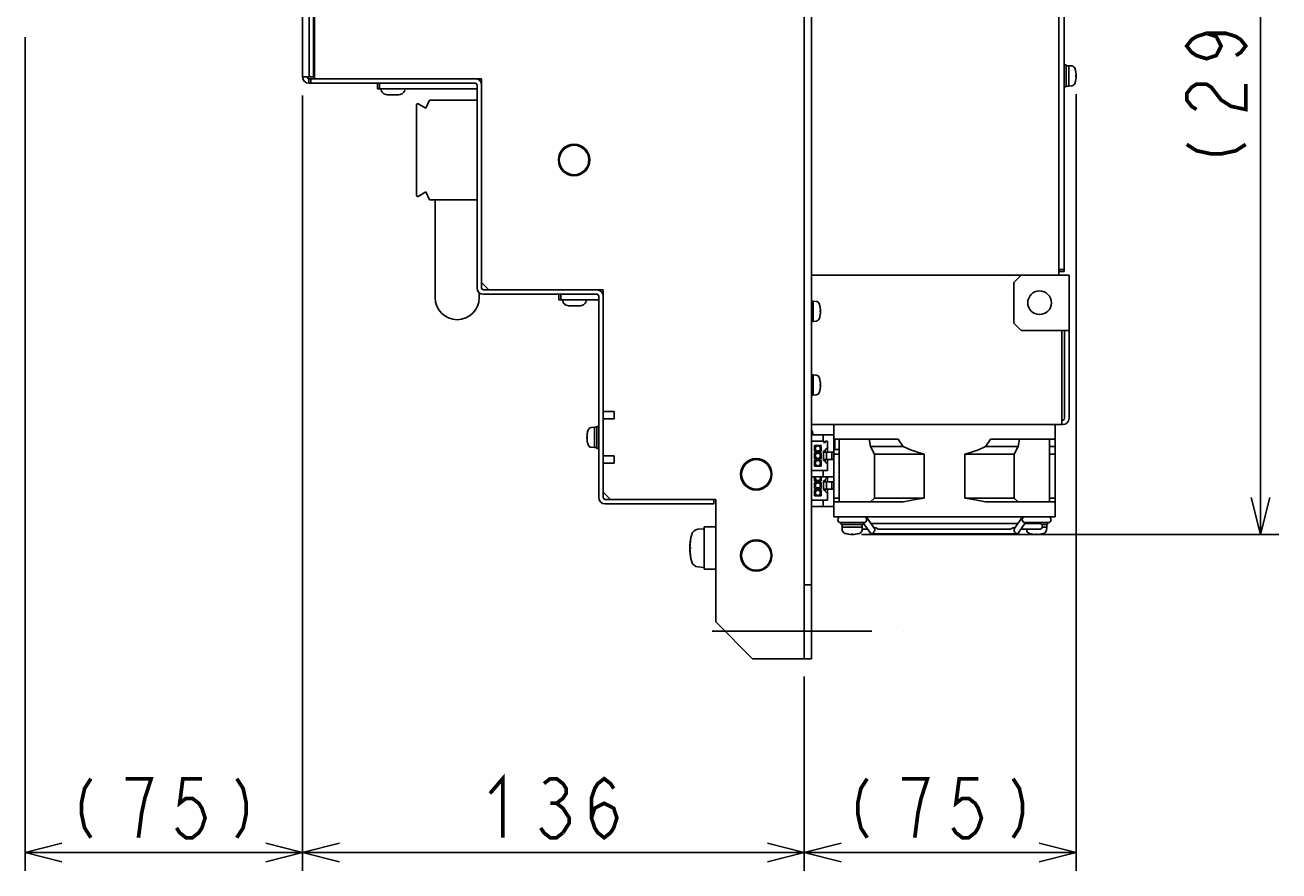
# Model space of a CAD drawing. Extents: x 147 to 2026, y 157 to 1386.
# Tile 26 of 30: x 1539 to 1879, y 588 to 818. Entities that reach past the tile are written whole.
import ezdxf

# ---------------------------------------------------------------- set-up
doc = ezdxf.new("R2010")
doc.units = 0
doc.header["$LTSCALE"] = 115.5
doc.linetypes.add('CENTER', pattern=[0.6, 0.375, -0.075, 0.075, -0.075])
doc.layers.get('0').update_dxf_attribs({"linetype": 'CONTINUOUS'})
for name, color, linetype in [('ALL_AXIS', 7, 'CONTINUOUS'), ('ALL_CURVE', 7, 'CONTINUOUS'), ('ALL_DIM', 7, 'CONTINUOUS'), ('ALL_FEATURES', 7, 'CONTINUOUS')]:
    doc.layers.add(name, color=color, linetype=linetype)
doc.dimstyles.get("Standard").update_dxf_attribs({"dimtxt": 2.5, "dimasz": 2.5, "dimexe": 1.25, "dimexo": 0.625, "dimtad": 1, "dimcen": 2.5, "dimazin": 3, "dimtfac": 1, "dimtmove": 0, "dimatfit": 3})

# ---------------------------------------------------------------- blocks, each defined once
blk = doc.blocks.new('_OPEN')
at = {"color": 0, "linetype": 'BYBLOCK'}
for p, q in [((0, 0), (-1, 0.25)), ((-1, -0.25), (0, 0)), ((-1, 0), (0, 0))]:
    blk.add_line(p, q, dxfattribs=at)
blk = doc.blocks.new('*D4')
at = {"layer": 'ALL_DIM', "color": 2, "linetype": 'CONTINUOUS'}
for p, q in [((1538.75, 814.5), (1538.75, 588.5)), ((1614, 798.7), (1614, 588.5)), ((1538.75, 593.5), (1576.375, 593.5)), ((1614, 593.5), (1576.375, 593.5))]:
    blk.add_line(p, q, dxfattribs=at)
at = {"layer": 'ALL_DIM', "color": 2, "linetype": 'CONTINUOUS', "xscale": 10, "yscale": 10, "zscale": 10, "rotation": 180}
blk.add_blockref('_OPEN', (1538.75, 593.5), dxfattribs=at)
at = {"layer": 'ALL_DIM', "color": 2, "linetype": 'CONTINUOUS', "xscale": 10, "yscale": 10, "zscale": 10}
blk.add_blockref('_OPEN', (1614, 593.5), dxfattribs=at)
blk = doc.blocks.new('*D6')
at = {"layer": 'ALL_DIM', "color": 2, "linetype": 'CONTINUOUS'}
for p, q in [((1823.7, 799), (1823.7, 588.5)), ((1750, 641.16), (1750, 588.5)), ((1750, 593.5), (1786.85, 593.5)), ((1823.7, 593.5), (1786.85, 593.5))]:
    blk.add_line(p, q, dxfattribs=at)
at = {"layer": 'ALL_DIM', "color": 2, "linetype": 'CONTINUOUS', "xscale": 10, "yscale": 10, "zscale": 10, "rotation": 180}
blk.add_blockref('_OPEN', (1750, 593.5), dxfattribs=at)
at = {"layer": 'ALL_DIM', "color": 2, "linetype": 'CONTINUOUS', "xscale": 10, "yscale": 10, "zscale": 10}
blk.add_blockref('_OPEN', (1823.7, 593.5), dxfattribs=at)
blk = doc.blocks.new('*D7')
at = {"layer": 'ALL_DIM', "color": 2, "linetype": 'CONTINUOUS'}
for p, q in [((1614, 798.7), (1614, 588.5)), ((1750, 641), (1750, 588.5)), ((1614, 593.5), (1682, 593.5)), ((1750, 593.5), (1682, 593.5))]:
    blk.add_line(p, q, dxfattribs=at)
at = {"layer": 'ALL_DIM', "color": 2, "linetype": 'CONTINUOUS', "xscale": 10, "yscale": 10, "zscale": 10, "rotation": 180}
blk.add_blockref('_OPEN', (1614, 593.5), dxfattribs=at)
at = {"layer": 'ALL_DIM', "color": 2, "linetype": 'CONTINUOUS', "xscale": 10, "yscale": 10, "zscale": 10}
blk.add_blockref('_OPEN', (1750, 593.5), dxfattribs=at)
blk = doc.blocks.new('*D19')
at = {"layer": 'ALL_DIM', "color": 2, "linetype": 'CONTINUOUS'}
for p, q in [((1823.5, 972), (1878.7, 972)), ((1873.7, 972), (1873.7, 825.85)), ((1873.7, 679.7), (1873.7, 825.85)), ((1765.52, 679.7), (1878.7, 679.7))]:
    blk.add_line(p, q, dxfattribs=at)
at = {"layer": 'ALL_DIM', "color": 2, "linetype": 'CONTINUOUS', "xscale": 10, "yscale": 10, "zscale": 10}
for p, rotation in [((1873.7, 972), 90), ((1873.7, 679.7), 270)]:
    blk.add_blockref('_OPEN', p, dxfattribs=dict(at, rotation=rotation))

msp = doc.modelspace()

# ---------------------------------------------------------------- linework, layer by layer
at = {"layer": 'ALL_AXIS', "color": 7, "linetype": 'CONTINUOUS'}
for p, q in [((1821, 807), (1820.5, 807)), ((1821, 801.003), (1821, 806.997)), ((1821.7, 806.75), (1821, 806.75)), ((1822.547, 806.676), (1821.7, 806.75)), ((1821.7, 801.25), (1821.7, 806.75)), ((1821, 801), (1820.5, 801)), ((1821.7, 801.25), (1821, 801.25)), ((1822.547, 801.324), (1821.7, 801.25)), ((1752.4, 742.95), (1752, 742.95)), ((1753.247, 742.876), (1752.4, 742.95)), ((1752.4, 737.45), (1752.4, 742.95)), ((1752.4, 737.45), (1752, 737.45)), ((1753.247, 737.524), (1752.4, 737.45)), ((1752.4, 722.95), (1752, 722.95)), ((1753.247, 722.876), (1752.4, 722.95)), ((1752.4, 717.45), (1752.4, 722.95)), ((1752.4, 717.45), (1752, 717.45)), ((1753.247, 717.524), (1752.4, 717.45)), ((1693.1, 708.75), (1692.253, 708.676)), ((1693.1, 708.75), (1693.8, 708.75)), ((1693.1, 708.75), (1693.1, 703.25)), ((1693.8, 709), (1694.3, 709)), ((1693.8, 708.997), (1693.8, 703.003)), ((1758, 684.5), (1758, 709.5)), ((1818, 684.5), (1818, 709.5)), ((1752.3, 707), (1752.3, 706.7)), ((1775.5, 705.5), (1758, 705.5)), ((1758.3, 705.5), (1758.3, 702.7)), ((1818, 705.5), (1800.5, 705.5)), ((1693.1, 703.25), (1692.253, 703.324)), ((1693.1, 703.25), (1693.8, 703.25)), ((1693.8, 703), (1694.3, 703)), ((1759.5, 702.7), (1758.3, 702.7)), ((1782.5, 689.5), (1782.5, 701.5)), ((1793.5, 689.5), (1793.5, 701.5)), ((1776.864, 688.5), (1758, 688.5)), ((1799.136, 688.5), (1818, 688.5)), ((1818, 684.5), (1758, 684.5)), ((1722.9, 681.25), (1721.167, 681.098)), ((1722.9, 681.75), (1726, 681.75)), ((1722.9, 681.748), (1722.9, 670.252)), ((1759.9, 682.9), (1766.1, 682.9)), ((1760, 682.4), (1760, 682.9)), ((1760.001, 682.4), (1765.999, 682.4)), ((1760.25, 681.7), (1760.25, 682.4)), ((1760.25, 681.7), (1765.75, 681.7)), ((1760.25, 681.7), (1760.324, 680.853)), ((1765.75, 681.7), (1765.676, 680.853)), ((1765.698, 681.1), (1767.243, 681.1)), ((1765.75, 681.7), (1765.75, 682.4)), ((1766, 682.4), (1766, 682.9)), ((1766, 682.7), (1766.112, 682.7)), ((1768.072, 682.7), (1807.928, 682.7)), ((1768.92, 681.5), (1769.267, 681.5)), ((1770.251, 681.1), (1805.747, 681.1)), ((1807.08, 681.5), (1806.733, 681.5)), ((1808.757, 681.1), (1813.8, 681.1)), ((1809.888, 682.7), (1813.8, 682.7)), ((1809.9, 682.9), (1816.094, 682.9)), ((1810, 682.7), (1810, 682.858)), ((1810.302, 681.1), (1810.324, 680.853)), ((1814.421, 682.4), (1815.999, 682.4)), ((1814.565, 681.7), (1815.75, 681.7)), ((1815.75, 681.7), (1815.676, 680.853)), ((1815.75, 681.7), (1815.75, 682.4)), ((1816, 682.4), (1816, 682.9)), ((1722.9, 670.75), (1721.167, 670.902)), ((1722.9, 670.25), (1726, 670.25))]:
    msp.add_line(p, q, dxfattribs=at)
at = {"layer": 'ALL_AXIS', "color": 7, "linetype": 'CENTER'}
msp.add_line((1725, 653.5), (1777, 653.5), dxfattribs=at)
at = {"layer": 'ALL_AXIS', "color": 7, "linetype": 'CONTINUOUS'}
for points in [[(1776.864, 703.5), (1776.409, 704.145), (1775.954, 704.812), (1775.5, 705.5)], [(1799.136, 703.5), (1799.591, 704.145), (1800.046, 704.812), (1800.5, 705.5)], [(1776.864, 703.5), (1778.8, 702.672), (1780.673, 702.009), (1782.5, 701.5)], [(1793.5, 701.5), (1795.33, 702.01), (1797.203, 702.673), (1799.136, 703.5)], [(1776.864, 688.5), (1778.755, 688.905), (1780.632, 689.239), (1782.5, 689.5)], [(1793.5, 689.5), (1795.37, 689.239), (1797.246, 688.905), (1799.136, 688.5)], [(1769.267, 681.5), (1769.454, 681.463), (1769.651, 681.366), (1769.849, 681.246), (1770.045, 681.145), (1770.23, 681.101), (1770.254, 681.1)], [(1805.747, 681.1), (1805.94, 681.139), (1806.142, 681.24), (1806.341, 681.361), (1806.541, 681.461), (1806.733, 681.5)]]:
    msp.add_lwpolyline(points, dxfattribs=at)
for centre, radius in [((1687.6, 781.2), 4), ((1813.8, 742.5), 3.2), ((1753.7, 703), 0.7), ((1753.7, 701), 0.7), ((1737, 696), 4), ((1753.7, 699), 0.7), ((1753.7, 693), 0.7), ((1753.7, 691), 0.7), ((1737, 674), 4)]:
    msp.add_circle(centre, radius, dxfattribs=at)
for centre, radius, start, end in [((1822.46, 805.68), 1, 16.25703, 85), ((1816.7, 804), 7, 343.74297, 16.25703), ((1822.46, 802.32), 1, 275, 343.74297), ((1753.16, 741.88), 1, 16.25703, 85), ((1747.4, 740.2), 7, 343.74297, 16.25703), ((1753.16, 738.52), 1, 275, 343.74297), ((1753.16, 721.88), 1, 16.25703, 85), ((1747.4, 720.2), 7, 343.74297, 16.25703), ((1753.16, 718.52), 1, 275, 343.74297), ((1698.1, 706), 7, 163.74297, 196.25703), ((1692.34, 707.68), 1, 95, 163.74297), ((1750.8, 707), 1.5, 0, 35.41154), ((1692.34, 704.32), 1, 196.25703, 265), ((1753.7, 695), 0.7, 153.62228, 26.37772), ((1759.9, 683.7), 0.8, 90, 270), ((1766.1, 683.7), 0.8, 270, 90), ((1809.9, 683.7), 0.8, 90, 270), ((1816.1, 683.7), 0.8, 270, 90), ((1721.332, 679.206), 1.9, 95, 164.63751), ((1761.32, 680.94), 1, 185, 253.74297), ((1763, 686.7), 7, 253.74297, 286.25703), ((1764.68, 680.94), 1, 286.25703, 355), ((1811.32, 680.94), 1, 185, 253.74297), ((1813, 686.7), 7, 253.74297, 286.25703), ((1813.8, 681.9), 0.8, 270, 90), ((1814.68, 680.94), 1, 286.25703, 355), ((1733, 676), 14, 164.63751, 195.36249), ((1721.332, 672.794), 1.9, 195.36249, 265)]:
    msp.add_arc(centre, radius, start, end, dxfattribs=at)
at = {"layer": 'ALL_CURVE', "color": 40, "linetype": 'CONTINUOUS'}
for p, q in [((1823.465, 804), (1823.7, 804)), ((1754.165, 740.2), (1754.4, 740.2)), ((1754.165, 720.2), (1754.4, 720.2)), ((1691.1, 706), (1691.335, 706)), ((1763, 679.935), (1763, 679.7)), ((1813, 679.935), (1813, 679.7)), ((1719, 676), (1719.359, 676))]:
    msp.add_line(p, q, dxfattribs=at)
for centre, radius, start, end in [((1816.7, 804), 7, 345.0994, 14.9006), ((1747.4, 740.2), 7, 345.0994, 14.9006), ((1747.4, 720.2), 7, 345.0994, 14.9006), ((1698.1, 706), 7, 165.0994, 194.9006), ((1763, 686.7), 7, 255.0994, 284.9006), ((1813, 686.7), 7, 255.0994, 284.9006), ((1733, 676), 14, 166.99712, 193.00288)]:
    msp.add_arc(centre, radius, start, end, dxfattribs=at)
at = {"layer": 'ALL_DIM', "color": 2, "linetype": 'CONTINUOUS', "const_width": 1}
for points in [[(1859.033, 815.53), (1861.7, 814.67), (1863.033, 812.09), (1861.7, 809.51), (1859.033, 808.65), (1856.367, 809.51), (1855.033, 810.37), (1853.7, 812.09), (1855.033, 813.81), (1856.367, 814.67), (1859.033, 815.53), (1864.367, 815.53), (1867.033, 814.67), (1868.367, 813.81), (1869.7, 812.09), (1868.367, 810.37), (1867.033, 809.51)], [(1856.367, 794.89), (1855.033, 795.75), (1853.7, 797.47), (1853.7, 799.19), (1855.033, 800.91), (1856.367, 801.77), (1859.033, 801.77), (1860.367, 800.91), (1861.7, 799.19), (1863.033, 797.47), (1865.7, 795.75), (1869.7, 794.89), (1869.7, 801.77)], [(1853.7, 785.43), (1856.367, 783.71), (1860.367, 782.85), (1863.033, 782.85), (1867.033, 783.71), (1869.7, 785.43)], [(1556.595, 613.5), (1554.875, 610.833), (1554.015, 606.833), (1554.015, 604.167), (1554.875, 600.167), (1556.595, 597.5)], [(1569.495, 597.5), (1570.355, 604.167), (1571.215, 608.167), (1572.075, 610.833), (1572.935, 613.5), (1566.055, 613.5)], [(1586.695, 613.5), (1581.535, 613.5), (1580.675, 606.833), (1582.395, 608.167), (1584.115, 608.167), (1585.835, 606.833), (1586.695, 605.5), (1587.555, 602.833), (1586.695, 600.167), (1585.835, 598.833), (1584.115, 597.5), (1582.395, 597.5), (1580.675, 598.833), (1579.815, 600.167)], [(1596.155, 613.5), (1597.875, 610.833), (1598.735, 606.833), (1598.735, 604.167), (1597.875, 600.167), (1596.155, 597.5)], [(1664.8, 609.5), (1668.24, 613.5), (1668.24, 597.5)], [(1679.42, 612.167), (1681.14, 613.5), (1682.86, 613.5), (1684.58, 612.167), (1685.44, 610.833), (1685.44, 609.5), (1684.58, 608.167), (1682.86, 606.833), (1684.58, 605.5), (1685.44, 604.167), (1686.3, 602.833), (1686.3, 601.5), (1684.58, 598.833)], [(1692.32, 602.833), (1693.18, 605.5), (1695.76, 606.833), (1698.34, 605.5), (1699.2, 602.833), (1698.34, 600.167), (1697.48, 598.833), (1695.76, 597.5), (1694.04, 598.833), (1693.18, 600.167), (1692.32, 602.833), (1692.32, 608.167), (1693.18, 610.833), (1694.04, 612.167), (1695.76, 613.5), (1697.48, 612.167), (1698.34, 610.833)], [(1767.07, 613.5), (1765.35, 610.833), (1764.49, 606.833), (1764.49, 604.167), (1765.35, 600.167), (1767.07, 597.5)], [(1779.97, 597.5), (1780.83, 604.167), (1781.69, 608.167), (1782.55, 610.833), (1783.41, 613.5), (1776.53, 613.5)], [(1797.17, 613.5), (1792.01, 613.5), (1791.15, 606.833), (1792.87, 608.167), (1794.59, 608.167), (1796.31, 606.833), (1797.17, 605.5), (1798.03, 602.833), (1797.17, 600.167), (1796.31, 598.833), (1794.59, 597.5), (1792.87, 597.5), (1791.15, 598.833), (1790.29, 600.167)], [(1806.63, 613.5), (1808.35, 610.833), (1809.21, 606.833), (1809.21, 604.167), (1808.35, 600.167), (1806.63, 597.5)], [(1681.14, 606.833), (1682.86, 606.833)], [(1684.58, 598.833), (1682.86, 597.5), (1681.14, 597.5), (1679.42, 598.833), (1678.56, 600.167)]]:
    msp.add_lwpolyline(points, dxfattribs=at)
at = {"layer": 'ALL_FEATURES', "color": 7, "linetype": 'CONTINUOUS'}
for p, q in [((1750, 646), (1750, 1036)), ((1752, 646), (1752, 1036)), ((1819, 972), (1819, 750)), ((1820.5, 751), (1820.5, 971)), ((1616.914, 853.6), (1616.914, 803.7)), ((1617.2, 807.2), (1616.914, 807.2)), ((1615.7, 803.2), (1615.7, 802)), ((1615.7, 803.2), (1617.2, 803.2)), ((1615.8, 803.7), (1616.914, 803.7)), ((1616.2, 803.2), (1616.2, 802)), ((1617.2, 805.2), (1616.914, 805.2)), ((1634.3, 800.5), (1634.3, 802)), ((1661.3, 800.5), (1634.3, 800.5)), ((1634.8, 800.5), (1634.8, 802)), ((1640.1, 798.9), (1636.9, 798.9)), ((1662.5, 802), (1662.415, 802)), ((1644.9, 796.2), (1644.9, 771.6)), ((1647.4, 795.276), (1645.35, 796.46)), ((1648.4, 797.4), (1647.4, 795.276)), ((1661.3, 797.4), (1648.4, 797.4)), ((1645.35, 771.34), (1647.4, 772.524)), ((1647.4, 772.524), (1648.4, 770.4)), ((1648.4, 770.4), (1661.3, 770.4)), ((1649.9, 743.9), (1649.9, 770.4)), ((1819, 751.5), (1820.5, 751.5)), ((1662.5, 748), (1662.5, 746.5)), ((1752, 750), (1821.8, 750)), ((1808.8, 750), (1806.8, 748)), ((1806.8, 737), (1806.8, 748)), ((1819, 751), (1820.5, 751)), ((1821.8, 711.2), (1821.8, 750)), ((1661.9, 743.9), (1661.9, 745.211)), ((1663, 746), (1664.5, 746)), ((1683.5, 743.3), (1683.5, 744.8)), ((1684, 743.3), (1684, 744.8)), ((1695.5, 744.8), (1695.415, 744.8)), ((1694.3, 743.3), (1683.5, 743.3)), ((1689.3, 741.7), (1686.1, 741.7)), ((1806.8, 737), (1808.8, 735)), ((1821.8, 735), (1808.8, 735)), ((1819.8, 709.5), (1819.8, 735)), ((1695.5, 713), (1695.5, 699)), ((1752, 709.5), (1820.1, 709.5)), ((1752, 706.7), (1758, 706.7)), ((1755.2, 705), (1752, 705)), ((1754.6, 703.8), (1752.8, 703.8)), ((1752.8, 703.8), (1752.8, 702.2)), ((1754.6, 702.2), (1754.6, 703.8)), ((1755.1, 706.7), (1755.1, 705)), ((1755.2, 705), (1755.5, 704.48)), ((1755.5, 704.48), (1755.8, 705)), ((1756.3, 705), (1755.8, 705)), ((1756.3, 702), (1756.3, 705)), ((1759.5, 688.5), (1759.5, 705.5)), ((1767.983, 703.5), (1767.628, 705.5)), ((1808.017, 703.5), (1808.372, 705.5)), ((1816.5, 688.5), (1816.5, 705.5)), ((1752.8, 702.2), (1754.6, 702.2)), ((1754.6, 701.8), (1752.8, 701.8)), ((1752.8, 701.8), (1752.8, 700.2)), ((1754.6, 700.2), (1754.6, 701.8)), ((1755.2, 702.25), (1755.7, 702.25)), ((1755.2, 699.75), (1755.2, 702.25)), ((1755.2, 702), (1758, 702)), ((1755.7, 702.6), (1756.3, 703.2)), ((1755.7, 702.25), (1755.7, 702.6)), ((1756, 700), (1756, 702)), ((1757.5, 700), (1757.5, 702)), ((1758, 703.5), (1758.3, 703.5)), ((1758, 701.5), (1759.5, 701.5)), ((1767.983, 703.5), (1776.864, 703.5)), ((1767.983, 703.5), (1769.051, 701.5)), ((1769.051, 701.5), (1782.5, 701.5)), ((1769.051, 689.5), (1769.051, 701.5)), ((1806.949, 701.5), (1793.5, 701.5)), ((1808.017, 703.5), (1799.136, 703.5)), ((1806.949, 701.5), (1808.017, 703.5)), ((1806.949, 689.5), (1806.949, 701.5)), ((1818, 703.5), (1816.5, 703.5)), ((1818, 701.5), (1816.5, 701.5)), ((1752, 697), (1756.3, 697)), ((1752.8, 700.2), (1754.6, 700.2)), ((1754.6, 699.8), (1752.8, 699.8)), ((1752.8, 699.8), (1752.8, 698.2)), ((1752.8, 698.2), (1754.6, 698.2)), ((1754.6, 698.2), (1754.6, 699.8)), ((1755.1, 697), (1755.1, 695.3)), ((1755.2, 700), (1758, 700)), ((1755.7, 699.75), (1755.2, 699.75)), ((1755.7, 699.4), (1755.7, 699.75)), ((1756.3, 698.8), (1755.7, 699.4)), ((1756.3, 697), (1756.3, 700)), ((1752, 695.3), (1758, 695.3)), ((1752.8, 695.3), (1752.8, 694.2)), ((1752.8, 694.2), (1754.6, 694.2)), ((1754.6, 693.8), (1752.8, 693.8)), ((1752.8, 693.8), (1752.8, 692.2)), ((1754.6, 694.2), (1754.6, 695.3)), ((1754.6, 692.2), (1754.6, 693.8)), ((1755.2, 694.25), (1755.7, 694.25)), ((1755.2, 691.75), (1755.2, 694.25)), ((1755.2, 694), (1758, 694)), ((1755.7, 694.6), (1756.3, 695.2)), ((1755.7, 694.25), (1755.7, 694.6)), ((1756, 692), (1756, 694)), ((1756.3, 694), (1756.3, 695.3)), ((1757.5, 692), (1757.5, 694)), ((1695.5, 691.2), (1695.5, 689.7)), ((1695.7, 691), (1695.5, 691)), ((1752.8, 692.2), (1754.6, 692.2)), ((1754.6, 691.8), (1752.8, 691.8)), ((1752.8, 691.8), (1752.8, 690.2)), ((1752.8, 690.2), (1754.6, 690.2)), ((1754.6, 690.2), (1754.6, 691.8)), ((1755.2, 692), (1758, 692)), ((1755.7, 691.75), (1755.2, 691.75)), ((1755.7, 691.4), (1755.7, 691.75)), ((1756.3, 690.8), (1755.7, 691.4)), ((1756.3, 689), (1756.3, 692)), ((1696, 689.2), (1697.5, 689.2)), ((1725.5, 688), (1725.5, 689.2)), ((1752, 689), (1756.3, 689)), ((1752, 687.3), (1758, 687.3)), ((1755.1, 689), (1755.1, 687.3)), ((1758, 689.5), (1759.5, 689.5)), ((1767.983, 688.5), (1769.051, 689.5)), ((1769.051, 689.5), (1782.5, 689.5)), ((1806.949, 689.5), (1793.5, 689.5)), ((1806.949, 689.5), (1808.017, 688.5)), ((1818, 689.5), (1816.5, 689.5)), ((1766.95, 683.7), (1766.861, 683.481)), ((1766.903, 684.353), (1769.024, 681.353)), ((1809.097, 684.353), (1806.976, 681.353)), ((1809.139, 683.481), (1809.05, 683.7)), ((1766.014, 682.839), (1767.988, 680.047)), ((1766.1, 682.9), (1766.15, 682.9)), ((1766.273, 682.924), (1766.15, 682.9)), ((1768.92, 681.5), (1769.267, 681.5)), ((1807.08, 681.5), (1806.733, 681.5)), ((1810.029, 682.9), (1808.012, 680.047)), ((1809.85, 682.9), (1809.727, 682.924)), ((1809.906, 682.9), (1809.85, 682.9)), ((1768.272, 679.9), (1807.728, 679.9)), ((1752, 666), (1750, 666)), ((1752, 646), (1750, 646))]:
    msp.add_line(p, q, dxfattribs=at)
at = {"layer": 'ALL_FEATURES', "color": 3, "linetype": 'CONTINUOUS'}
for p, q in [((1614, 854.3), (1614, 803.7)), ((1615.8, 853.6), (1615.8, 803.7)), ((1617.2, 823.5), (1617.2, 803.2)), ((1614, 803.7), (1615.8, 803.7)), ((1617.2, 803.2), (1662.5, 803.2)), ((1662.5, 803.2), (1662.5, 748)), ((1660.8, 802), (1615.7, 802)), ((1661.3, 801.5), (1661.3, 746.5)), ((1662.5, 748), (1664.5, 746)), ((1663, 744.8), (1693.8, 744.8)), ((1664.5, 746), (1695.5, 746)), ((1695.5, 746), (1695.5, 713)), ((1694.3, 744.3), (1694.3, 689.7)), ((1820.6, 711.2), (1820.6, 735)), ((1695.5, 713), (1698.5, 713)), ((1698.5, 711), (1695.5, 711)), ((1698.5, 713), (1698.5, 711)), ((1820.1, 710.7), (1819.8, 710.7)), ((1698.5, 701), (1695.5, 701)), ((1698.5, 701), (1698.5, 699)), ((1698.5, 699), (1695.5, 699)), ((1695.5, 699), (1695.5, 691.2)), ((1695.5, 691.2), (1697.5, 689.2)), ((1696, 688), (1725.5, 688)), ((1697.5, 689.2), (1726, 689.2)), ((1726, 689.2), (1726, 656)), ((1726, 656), (1736, 646)), ((1750, 646), (1736, 646))]:
    msp.add_line(p, q, dxfattribs=at)
at = {"layer": 'ALL_FEATURES', "color": 7, "linetype": 'CONTINUOUS'}
for points in [[(1766.619, 684.5), (1766.775, 684.465), (1766.903, 684.353)], [(1766.903, 684.353), (1766.978, 684.177), (1766.995, 683.951), (1766.95, 683.7)], [(1809.05, 683.7), (1809.005, 683.951), (1809.022, 684.177), (1809.097, 684.353)], [(1809.097, 684.353), (1809.225, 684.465), (1809.381, 684.5)], [(1768.272, 679.9), (1768.116, 679.935), (1767.988, 680.047)], [(1769.072, 680.7), (1768.97, 680.449), (1768.82, 680.223), (1768.641, 680.047), (1768.448, 679.935), (1768.272, 679.9)], [(1769.024, 681.353), (1769.1, 681.177), (1769.117, 680.951), (1769.072, 680.7)], [(1806.928, 680.7), (1806.883, 680.951), (1806.9, 681.177), (1806.976, 681.353)], [(1807.728, 679.9), (1807.552, 679.935), (1807.359, 680.047), (1807.18, 680.223), (1807.03, 680.449), (1806.928, 680.7)], [(1808.012, 680.047), (1807.884, 679.935), (1807.728, 679.9)]]:
    msp.add_lwpolyline(points, dxfattribs=at)
at = {"layer": 'ALL_FEATURES', "color": 3, "linetype": 'CONTINUOUS'}
for centre in [(1687.6, 781.2), (1737, 696), (1737, 674)]:
    msp.add_circle(centre, 4.25, dxfattribs=at)
for centre, radius, start, end in [((1615.7, 803.7), 1.7, 180.46698, 270), ((1660.8, 801.5), 0.5, 0, 90), ((1663, 746.5), 1.7, 180, 270), ((1693.8, 744.3), 0.5, 0, 90), ((1820.1, 711.2), 0.5, 270, 360), ((1696, 689.7), 1.7, 180, 270)]:
    msp.add_arc(centre, radius, start, end, dxfattribs=at)
at = {"layer": 'ALL_FEATURES', "color": 7, "linetype": 'CONTINUOUS'}
for centre, radius, start, end in [((1615.7, 803.7), 0.5, 180, 270), ((1660.8, 801.5), 1.7, 0, 90), ((1636.9, 800.5), 1.6, 180, 270.00006), ((1640.1, 800.5), 1.6, 269.99994, 360), ((1645.2, 796.2), 0.3, 60, 180), ((1645.2, 771.6), 0.3, 180, 300), ((1663, 746.5), 0.5, 180, 270), ((1693.8, 744.3), 1.7, 0, 90), ((1655.9, 743.9), 6, 180, 360), ((1686.1, 743.3), 1.6, 180, 270.00006), ((1689.3, 743.3), 1.6, 269.99994, 360), ((1820.1, 711.2), 1.7, 270, 360), ((1696, 689.7), 0.5, 180, 270)]:
    msp.add_arc(centre, radius, start, end, dxfattribs=at)

# ---------------------------------------------------------------- dimensions: what is measured, and where the dimension line sits
at = {"layer": 'ALL_DIM', "color": 2, "linetype": 'CONTINUOUS'}
for base, p1, p2, angle, picture, middle in [((1873.7, 679.7), (1823.5, 972), (1765.517, 679.7), 270, '*D19', (1869.7, 777.69)), ((1614, 593.5), (1750, 641), (1614, 798.7), 180, '*D7', (1661.36, 597.5))]:
    dim = msp.add_linear_dim(base=base, p1=p1, p2=p2, angle=angle, dimstyle='Standard', dxfattribs=at)
    dim.commit()
    dim.dimension.update_dxf_attribs({"geometry": picture, "text_midpoint": middle, "dimtype": 128})
for base, p1, p2, picture, middle in [((1614, 593.5), (1538.75, 814.5), (1614, 798.7), '*D4', (1548.855, 597.5)), ((1823.7, 593.5), (1750, 641.159), (1823.7, 799), '*D6', (1759.33, 597.5))]:
    dim = msp.add_linear_dim(base=base, p1=p1, p2=p2, dimstyle='Standard', dxfattribs=at)
    dim.commit()
    dim.dimension.update_dxf_attribs({"geometry": picture, "text_midpoint": middle, "dimtype": 128})

doc.saveas('drawing.dxf')
